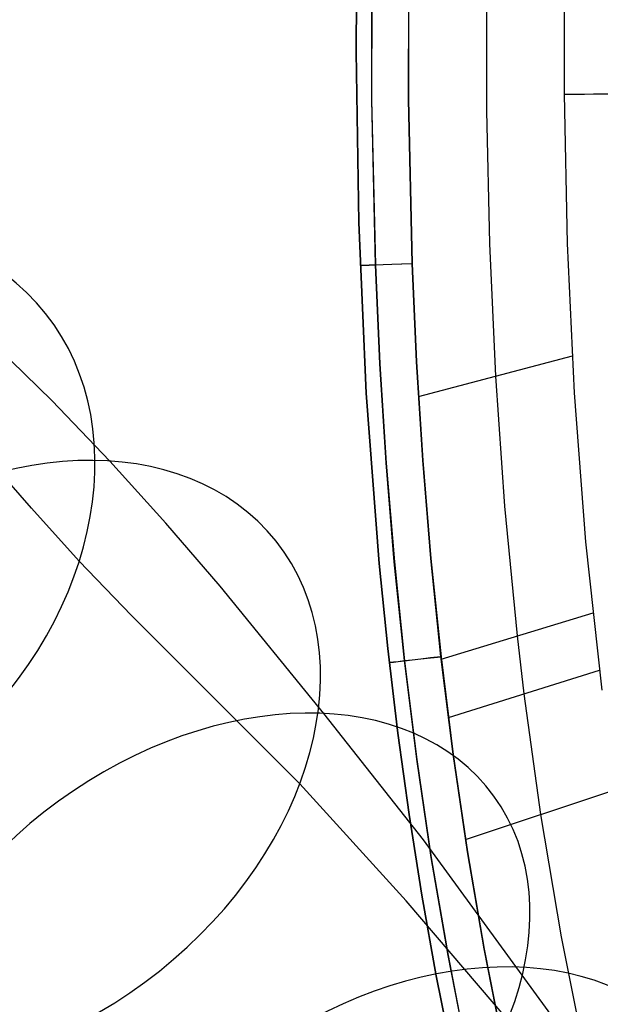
# Model space of a CAD drawing. Extents: x -3677 to -3089, y -67 to 482.
# Tile 12 of 110: x -3610 to -3588, y 44 to 82. Entities that reach past the tile are written whole.
import ezdxf

# ---------------------------------------------------------------- set-up
doc = ezdxf.new("R2010")
doc.units = 0
doc.layers.add('CURVA_ORIGIN', color=125, linetype='CONTINUOUS')

msp = doc.modelspace()

# ---------------------------------------------------------------- linework, layer by layer
at = {"layer": 'CURVA_ORIGIN'}
for p, q in [((-3597.028, 87.692, -12.419), (-3597.09, 81.113, -12.419)), ((-3597.09, 81.113, 18.581), (-3597.028, 87.692, 18.581)), ((-3597.09, 81.113, 3.081), (-3597.028, 87.692, 3.081)), ((-3596.478, 85.614, -13.834), (-3596.493, 79.268, -13.834)), ((-3596.492, 79.268, 19.995), (-3596.475, 85.613, 19.995)), ((-3595.064, 85.594, -14.419), (-3595.079, 79.282, -14.419)), ((-3595.078, 79.282, 20.581), (-3595.061, 85.594, 20.581)), ((-3589.077, 79.478, 20.581), (-3589.066, 85.223, 20.581)), ((-3592.079, 83.946, 20.581), (-3592.071, 78.838, 20.581)), ((-3597.09, 81.113, -12.419), (-3596.987, 74.54, -12.419)), ((-3596.987, 74.54, 18.581), (-3597.09, 81.113, 18.581)), ((-3596.987, 74.54, 3.081), (-3597.09, 81.113, 3.081)), ((-3596.493, 79.268, -13.834), (-3596.347, 72.919, -13.834)), ((-3596.349, 72.92, 19.995), (-3596.492, 79.268, 19.995)), ((-3595.079, 79.282, -14.419), (-3594.934, 72.97, -14.419)), ((-3594.936, 72.972, 20.581), (-3595.078, 79.282, 20.581)), ((-3588.955, 73.734, 20.581), (-3589.077, 79.478, 20.581)), ((-3592.071, 78.838, 20.581), (-3591.957, 73.734, 20.581)), ((-3608.806, 67.701, -6.402), (-3615.644, 74.347, 4.431)), ((-3596.987, 74.54, -12.419), (-3596.698, 67.977, -12.419)), ((-3596.698, 67.977, 18.581), (-3596.987, 74.54, 18.581)), ((-3596.698, 67.977, 3.081), (-3596.987, 74.54, 3.081)), ((-3591.957, 73.734, 20.581), (-3591.726, 68.635, 20.581)), ((-3588.683, 67.994, 20.581), (-3588.955, 73.734, 20.581)), ((-3596.177, 69.109, 19.995), (-3596.349, 72.92, 19.995)), ((-3596.347, 72.919, -13.834), (-3596.174, 69.107, -13.834)), ((-3594.765, 69.186, 20.581), (-3594.936, 72.972, 20.581)), ((-3594.934, 72.97, -14.419), (-3594.762, 69.182, -14.419)), ((-3594.687, 67.852, 20.581), (-3588.768, 69.417, 20.581)), ((-3595.936, 65.3, 19.995), (-3596.177, 69.109, 19.995)), ((-3596.174, 69.107, -13.834), (-3595.933, 65.296, -13.834)), ((-3594.526, 65.403, 20.581), (-3594.765, 69.186, 20.581)), ((-3594.762, 69.182, -14.419), (-3594.522, 65.398, -14.419)), ((-3591.726, 68.635, 20.581), (-3591.375, 63.636, 20.581)), ((-3596.698, 67.977, -12.419), (-3596.203, 61.43, -12.419)), ((-3596.203, 61.43, 18.581), (-3596.698, 67.977, 18.581)), ((-3596.203, 61.43, 3.081), (-3596.698, 67.977, 3.081)), ((-3588.245, 62.266, 20.581), (-3588.683, 67.994, 20.581)), ((-3606.574, 65.372, -9.953), (-3608.806, 67.701, -6.402)), ((-3609.579, 63.563, 19.554), (-3611.289, 65.502, 22.684)), ((-3604.416, 62.986, -13.379), (-3606.574, 65.372, -9.953)), ((-3595.622, 61.495, 19.995), (-3595.936, 65.3, 19.995)), ((-3595.933, 65.296, -13.834), (-3595.618, 61.49, -13.834)), ((-3594.213, 61.626, 20.581), (-3594.526, 65.403, 20.581)), ((-3594.522, 65.398, -14.419), (-3594.21, 61.619, -14.419)), ((-3591.375, 63.636, 20.581), (-3590.892, 58.648, 20.581)), ((-3607.745, 61.523, 16.395), (-3609.579, 63.563, 19.554)), ((-3602.329, 60.56, -16.687), (-3604.416, 62.986, -13.379)), ((-3587.626, 56.555, 20.581), (-3588.245, 62.266, 20.581)), ((-3605.737, 59.438, 13.149), (-3607.745, 61.523, 16.395)), ((-3596.203, 61.43, -12.419), (-3595.871, 58.163, -12.419)), ((-3595.871, 58.163, 18.581), (-3596.203, 61.43, 18.581)), ((-3595.871, 58.163, 3.081), (-3596.203, 61.43, 3.081)), ((-3595.23, 57.696, 19.995), (-3595.622, 61.495, 19.995)), ((-3595.618, 61.49, -13.834), (-3595.227, 57.69, -13.834)), ((-3593.825, 57.856, 20.581), (-3594.213, 61.626, 20.581)), ((-3594.21, 61.619, -14.419), (-3593.822, 57.848, -14.419)), ((-3598.328, 55.664, -23.033), (-3602.329, 60.56, -16.687)), ((-3593.814, 57.759, 20.581), (-3587.974, 59.537, 20.581)), ((-3599.258, 52.964, 3.209), (-3605.737, 59.438, 13.149)), ((-3590.892, 58.648, 20.581), (-3590.631, 56.424, 20.581)), ((-3595.871, 58.163, -12.419), (-3595.48, 54.902, -12.419)), ((-3595.48, 54.902, 18.581), (-3595.871, 58.163, 18.581)), ((-3595.48, 54.902, 3.081), (-3595.871, 58.163, 3.081)), ((-3594.757, 53.904, 19.995), (-3595.23, 57.696, 19.995)), ((-3595.227, 57.69, -13.834), (-3594.755, 53.899, -13.834)), ((-3593.356, 54.095, 20.581), (-3593.825, 57.856, 20.581)), ((-3593.822, 57.848, -14.419), (-3593.354, 54.088, -14.419)), ((-3593.542, 55.51, 20.581), (-3587.723, 57.336, 20.581)), ((-3590.631, 56.424, 20.581), (-3589.989, 51.782, 20.581)), ((-3594.499, 50.8, -29.134), (-3598.328, 55.664, -23.033)), ((-3595.48, 54.902, -12.419), (-3595.048, 51.784, -12.419)), ((-3595.048, 51.784, 18.581), (-3595.48, 54.902, 18.581)), ((-3595.48, 54.902, -12.419), (-3595.48, 54.902, 18.581)), ((-3595.048, 51.784, 3.081), (-3595.48, 54.902, 3.081)), ((-3594.2, 50.123, 19.995), (-3594.757, 53.904, 19.995)), ((-3594.755, 53.899, -13.834), (-3594.199, 50.119, -13.834)), ((-3592.803, 50.345, 20.581), (-3593.356, 54.095, 20.581)), ((-3593.354, 54.088, -14.419), (-3592.802, 50.34, -14.419)), ((-3595.166, 48.462, -3.216), (-3599.258, 52.964, 3.209)), ((-3592.878, 50.818, 20.581), (-3587.102, 52.745, 20.581)), ((-3595.048, 51.784, -12.419), (-3594.556, 48.673, -12.419)), ((-3594.556, 48.673, 18.581), (-3595.048, 51.784, 18.581)), ((-3594.556, 48.673, 3.081), (-3595.048, 51.784, 3.081)), ((-3589.989, 51.782, 20.581), (-3589.196, 47.077, 20.581)), ((-3585.52, 38.514, -43.658), (-3594.499, 50.8, -29.134)), ((-3593.554, 46.355, 19.995), (-3594.2, 50.123, 19.995)), ((-3594.199, 50.119, -13.834), (-3593.554, 46.352, -13.834)), ((-3592.163, 46.61, 20.581), (-3592.803, 50.345, 20.581)), ((-3592.802, 50.34, -14.419), (-3592.163, 46.607, -14.419)), ((-3594.556, 48.673, -12.419), (-3594.004, 45.571, -12.419)), ((-3594.004, 45.571, 18.581), (-3594.556, 48.673, 18.581)), ((-3594.004, 45.571, 3.081), (-3594.556, 48.673, 3.081)), ((-3591.246, 43.888, -9.447), (-3595.166, 48.462, -3.216)), ((-3589.196, 47.077, 20.581), (-3588.256, 42.398, 20.581)), ((-3591.431, 42.892, 20.581), (-3592.163, 46.61, 20.581)), ((-3592.163, 46.607, -14.419), (-3591.432, 42.89, -14.419)), ((-3592.815, 42.601, 19.995), (-3593.554, 46.355, 19.995)), ((-3593.554, 46.352, -13.834), (-3592.816, 42.6, -13.834)), ((-3594.004, 45.571, -12.419), (-3593.389, 42.481, -12.419)), ((-3593.389, 42.481, 18.581), (-3594.004, 45.571, 18.581)), ((-3593.389, 42.481, 3.081), (-3594.004, 45.571, 3.081))]:
    msp.add_line(p, q, dxfattribs=at)
at = {"layer": 'CURVA_ORIGIN', "extrusion": (0.421726, -0.465923, -0.777858)}
msp.add_circle((-2641.648, -1919.298, -1562.897), 13.616, dxfattribs=at)
at = {"layer": 'CURVA_ORIGIN', "extrusion": (0.422059, -0.530769, -0.734949)}
msp.add_circle((-2792.904, -1685.397, -1549.57), 13.803, dxfattribs=at)
at = {"layer": 'CURVA_ORIGIN', "extrusion": (0.414302, -0.569738, -0.709755)}
msp.add_circle((-2887.734, -1541.158, -1506.161), 13.666, dxfattribs=at)
at = {"layer": 'CURVA_ORIGIN', "extrusion": (0.397807, -0.582242, -0.709044)}
msp.add_circle((-2948.74, -1478.575, -1430.349), 13.49, dxfattribs=at)
at = {"layer": 'CURVA_ORIGIN', "extrusion": (-0.009019, 0.999959, -5.99324e-11)}
msp.add_arc((3588.214, 18.581, 111.846), 2, 89.9996, 179.9996, dxfattribs=at)
at = {"layer": 'CURVA_ORIGIN', "extrusion": (-0.036386, 0.999338, 8.22183e-10)}
msp.add_arc((3589.9, 18.581, 203.73), 2, 359.9997, 89.9997, dxfattribs=at)
at = {"layer": 'CURVA_ORIGIN', "extrusion": (0.036299, -0.999341, -7.30454e-11)}
msp.add_arc((-3589.916, -12.419, -203.415), 2, 179.9999, 269.9999, dxfattribs=at)
at = {"layer": 'CURVA_ORIGIN', "extrusion": (-0.112841, 0.993613, 1.13308e-10)}
msp.add_arc((3564.343, 18.581, 463.018), 2, 0.0001, 90.0001, dxfattribs=at)
at = {"layer": 'CURVA_ORIGIN', "extrusion": (0.111636, -0.993749, -9.67338e-10)}
msp.add_arc((-3564.9, -12.419, -458.687), 2, 179.9983, 269.9983, dxfattribs=at)

doc.saveas('drawing.dxf')
